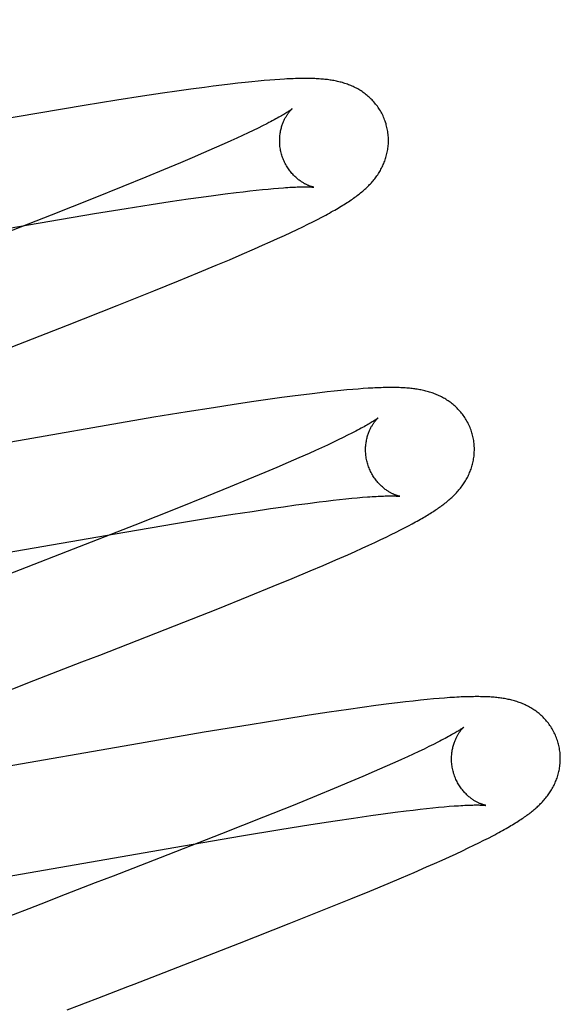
# Model space of a CAD drawing. Header units: inches. Extents: x 0 to 215, y 0 to 139.
# Tile 71 of 96: x 67.198 to 67.2973, y 52.9415 to 53.1224. Entities that reach past the tile are written whole.
import ezdxf

# ---------------------------------------------------------------- set-up
doc = ezdxf.new("R2010")
doc.units = ezdxf.units.IN
doc.header["$LTSCALE"] = 11.804375
doc.header["$MEASUREMENT"] = 0
doc.linetypes.add('HIDDEN', pattern=[0.2, 0.1, -0.1])
doc.layers.add('DEFAULT_2', color=8, linetype='HIDDEN')

msp = doc.modelspace()

# ---------------------------------------------------------------- linework, layer by layer
at = {"layer": 'DEFAULT_2', "color": 8, "linetype": 'HIDDEN'}
for p, q in [((67.27316, 49.03367), (67.27316, 54.53417)), ((67.24489, 53.11139), (67.24393, 53.11132)), ((67.2458, 53.11145), (67.24489, 53.11139)), ((67.22945, 53.10965), (67.22688, 53.10929)), ((67.23192, 53.10998), (67.22945, 53.10965)), ((67.23353, 53.11019), (67.23192, 53.10998)), ((67.23512, 53.11039), (67.23353, 53.11019)), ((67.23665, 53.11058), (67.23512, 53.11039)), ((67.23809, 53.11074), (67.23665, 53.11058)), ((67.23943, 53.11089), (67.23809, 53.11074)), ((67.24067, 53.11102), (67.23943, 53.11089)), ((67.24183, 53.11113), (67.24067, 53.11102)), ((67.24291, 53.11123), (67.24183, 53.11113)), ((67.24393, 53.11132), (67.24291, 53.11123)), ((67.22058, 53.10835), (67.21583, 53.10761)), ((67.22424, 53.1089), (67.22058, 53.10835)), ((67.22688, 53.10929), (67.22424, 53.1089)), ((67.20985, 53.10665), (67.20149, 53.10526)), ((67.21583, 53.10761), (67.20985, 53.10665)), ((67.20149, 53.10526), (67.15079, 53.09645)), ((67.24178, 53.10251), (67.24089, 53.10208)), ((67.24261, 53.10292), (67.24178, 53.10251)), ((67.24338, 53.10331), (67.24261, 53.10292)), ((67.23788, 53.10066), (67.23676, 53.10015)), ((67.23894, 53.10115), (67.23788, 53.10066)), ((67.23994, 53.10163), (67.23894, 53.10115)), ((67.24089, 53.10208), (67.23994, 53.10163)), ((67.23374, 53.0988), (67.23177, 53.09794)), ((67.23559, 53.09962), (67.23374, 53.0988)), ((67.23676, 53.10015), (67.23559, 53.09962)), ((67.22969, 53.09705), (67.22751, 53.09612)), ((67.23177, 53.09794), (67.22969, 53.09705)), ((67.22751, 53.09612), (67.22443, 53.09483)), ((67.22119, 53.09349), (67.21691, 53.09175)), ((67.22443, 53.09483), (67.22119, 53.09349)), ((67.21691, 53.09175), (67.21146, 53.08956)), ((67.24463, 53.0914), (67.24557, 53.09148)), ((67.22896, 53.08948), (67.23133, 53.08981)), ((67.23133, 53.08981), (67.23359, 53.09012)), ((67.23359, 53.09012), (67.23573, 53.09041)), ((67.23573, 53.09041), (67.23776, 53.09066)), ((67.23776, 53.09066), (67.23905, 53.09082)), ((67.23905, 53.09082), (67.24028, 53.09096)), ((67.24028, 53.09096), (67.24146, 53.09109)), ((67.24146, 53.09109), (67.24258, 53.09121)), ((67.24258, 53.09121), (67.24363, 53.09131)), ((67.24363, 53.09131), (67.24463, 53.0914)), ((67.21146, 53.08956), (67.20375, 53.08651)), ((67.21757, 53.08773), (67.22216, 53.08845)), ((67.22216, 53.08845), (67.22564, 53.08899)), ((67.22564, 53.08899), (67.22896, 53.08948)), ((67.20375, 53.08651), (67.19244, 53.08208)), ((67.20355, 53.08542), (67.21176, 53.08679)), ((67.21176, 53.08679), (67.21757, 53.08773)), ((67.2527, 53.08572), (67.25348, 53.08613)), ((67.14115, 53.0746), (67.20355, 53.08542)), ((67.24896, 53.08387), (67.25, 53.08437)), ((67.25, 53.08437), (67.25096, 53.08485)), ((67.25096, 53.08485), (67.25186, 53.0853)), ((67.25186, 53.0853), (67.2527, 53.08572)), ((67.24536, 53.08219), (67.24664, 53.08278)), ((67.24664, 53.08278), (67.24784, 53.08334)), ((67.24784, 53.08334), (67.24896, 53.08387)), ((67.24115, 53.08031), (67.24261, 53.08096)), ((67.24261, 53.08096), (67.24401, 53.08159)), ((67.24401, 53.08159), (67.24536, 53.08219)), ((67.23651, 53.07831), (67.23887, 53.07932)), ((67.23887, 53.07932), (67.24115, 53.08031)), ((67.2307, 53.07588), (67.23407, 53.07729)), ((67.23407, 53.07729), (67.23651, 53.07831)), ((67.22719, 53.07444), (67.2307, 53.07588)), ((67.22261, 53.07259), (67.22719, 53.07444)), ((67.21589, 53.0699), (67.22261, 53.07259)), ((67.20677, 53.06631), (67.21589, 53.0699)), ((67.18959, 53.05963), (67.20677, 53.06631)), ((67.25021, 53.05351), (67.24862, 53.05331)), ((67.25172, 53.0537), (67.25021, 53.05351)), ((67.25315, 53.05387), (67.25172, 53.0537)), ((67.25451, 53.05402), (67.25315, 53.05387)), ((67.25579, 53.05416), (67.25451, 53.05402)), ((67.257, 53.05428), (67.25579, 53.05416)), ((67.25812, 53.05439), (67.257, 53.05428)), ((67.25918, 53.05448), (67.25812, 53.05439)), ((67.26018, 53.05456), (67.25918, 53.05448)), ((67.26112, 53.05463), (67.26018, 53.05456)), ((67.23737, 53.05171), (67.23362, 53.05113)), ((67.24099, 53.05225), (67.23737, 53.05171)), ((67.2436, 53.05263), (67.24099, 53.05225)), ((67.24615, 53.05298), (67.2436, 53.05263)), ((67.24862, 53.05331), (67.24615, 53.05298)), ((67.22874, 53.05036), (67.22263, 53.04936)), ((67.23362, 53.05113), (67.22874, 53.05036)), ((67.22263, 53.04936), (67.15496, 53.03766)), ((67.25903, 53.04645), (67.25825, 53.04606)), ((67.25556, 53.04475), (67.25454, 53.04427)), ((67.25651, 53.04521), (67.25556, 53.04475)), ((67.25741, 53.04564), (67.25651, 53.04521)), ((67.25825, 53.04606), (67.25741, 53.04564)), ((67.25116, 53.04273), (67.24929, 53.0419)), ((67.25234, 53.04326), (67.25116, 53.04273)), ((67.25347, 53.04378), (67.25234, 53.04326)), ((67.25454, 53.04427), (67.25347, 53.04378)), ((67.2473, 53.04104), (67.24521, 53.04014)), ((67.24929, 53.0419), (67.2473, 53.04104)), ((67.24301, 53.0392), (67.23991, 53.03791)), ((67.24521, 53.04014), (67.24301, 53.0392)), ((67.23991, 53.03791), (67.23665, 53.03656)), ((67.23665, 53.03656), (67.23234, 53.03481)), ((67.23234, 53.03481), (67.22687, 53.03262)), ((67.25093, 53.03354), (67.253, 53.0338)), ((67.253, 53.0338), (67.25431, 53.03396)), ((67.25431, 53.03396), (67.25557, 53.03411)), ((67.25557, 53.03411), (67.25677, 53.03425)), ((67.25677, 53.03425), (67.25792, 53.03437)), ((67.25792, 53.03437), (67.259, 53.03448)), ((67.259, 53.03448), (67.26003, 53.03457)), ((67.26003, 53.03457), (67.26099, 53.03466)), ((67.22687, 53.03262), (67.21913, 53.02955)), ((67.23715, 53.03154), (67.24069, 53.03208)), ((67.24069, 53.03208), (67.24405, 53.03258)), ((67.24405, 53.03258), (67.24645, 53.03293)), ((67.24645, 53.03293), (67.24875, 53.03325)), ((67.24875, 53.03325), (67.25093, 53.03354)), ((67.22664, 53.02985), (67.23251, 53.0308)), ((67.23251, 53.0308), (67.23715, 53.03154)), ((67.15805, 53.018), (67.21729, 53.02828)), ((67.21913, 53.02955), (67.20778, 53.02512)), ((67.21729, 53.02828), (67.22664, 53.02985)), ((67.26627, 53.02782), (67.26715, 53.02825)), ((67.26715, 53.02825), (67.26797, 53.02866)), ((67.26797, 53.02866), (67.26873, 53.02906)), ((67.26873, 53.02906), (67.26945, 53.02943)), ((67.26945, 53.02943), (67.27012, 53.02979)), ((67.26213, 53.02585), (67.26327, 53.02638)), ((67.26327, 53.02638), (67.26434, 53.02689)), ((67.26434, 53.02689), (67.26534, 53.02736)), ((67.26534, 53.02736), (67.26627, 53.02782)), ((67.20778, 53.02512), (67.19804, 53.02134)), ((67.25827, 53.02411), (67.25963, 53.02472)), ((67.25963, 53.02472), (67.26092, 53.0253)), ((67.26092, 53.0253), (67.26213, 53.02585)), ((67.25378, 53.02216), (67.2561, 53.02316)), ((67.2561, 53.02316), (67.25827, 53.02411)), ((67.24804, 53.01974), (67.25137, 53.02113)), ((67.25137, 53.02113), (67.25378, 53.02216)), ((67.24459, 53.01831), (67.24804, 53.01974)), ((67.24007, 53.01647), (67.24459, 53.01831)), ((67.23439, 53.01419), (67.24007, 53.01647)), ((67.22642, 53.01103), (67.23439, 53.01419)), ((67.21269, 53.00567), (67.22642, 53.01103)), ((67.20942, 53.00441), (67.21269, 53.00567)), ((67.20502, 53.0027), (67.20942, 53.00441)), ((67.19945, 53.00055), (67.20169, 53.00141)), ((67.27287, 52.9975), (67.27164, 52.99738)), ((67.27402, 52.99761), (67.27287, 52.9975)), ((67.27508, 52.9977), (67.27402, 52.99761)), ((67.27608, 52.99778), (67.27508, 52.9977)), ((67.27701, 52.99785), (67.27608, 52.99778)), ((67.25839, 52.99569), (67.25484, 52.99517)), ((67.26095, 52.99605), (67.25839, 52.99569)), ((67.26343, 52.99639), (67.26095, 52.99605)), ((67.26583, 52.9967), (67.26343, 52.99639)), ((67.26739, 52.9969), (67.26583, 52.9967)), ((67.2689, 52.99707), (67.26739, 52.9969)), ((67.27032, 52.99723), (67.2689, 52.99707)), ((67.27164, 52.99738), (67.27032, 52.99723)), ((67.24635, 52.99386), (67.24033, 52.99288)), ((67.25115, 52.99461), (67.24635, 52.99386)), ((67.25484, 52.99517), (67.25115, 52.99461)), ((67.24033, 52.99288), (67.23191, 52.99148)), ((67.23191, 52.99148), (67.2186, 52.98919)), ((67.2186, 52.98919), (67.18347, 52.98306)), ((67.27229, 52.98841), (67.27134, 52.98795)), ((67.27319, 52.98885), (67.27229, 52.98841)), ((67.27403, 52.98926), (67.27319, 52.98885)), ((67.27481, 52.98965), (67.27403, 52.98926)), ((67.26925, 52.98698), (67.26813, 52.98647)), ((67.27032, 52.98748), (67.26925, 52.98698)), ((67.27134, 52.98795), (67.27032, 52.98748)), ((67.26509, 52.98512), (67.26311, 52.98425)), ((67.26695, 52.98594), (67.26509, 52.98512)), ((67.26813, 52.98647), (67.26695, 52.98594)), ((67.26103, 52.98336), (67.25883, 52.98243)), ((67.26311, 52.98425), (67.26103, 52.98336)), ((67.25575, 52.98114), (67.2525, 52.9798)), ((67.25883, 52.98243), (67.25575, 52.98114)), ((67.2525, 52.9798), (67.24822, 52.97806)), ((67.24822, 52.97806), (67.24277, 52.97587)), ((67.27275, 52.97748), (67.27388, 52.9776)), ((67.27388, 52.9776), (67.27496, 52.9777)), ((67.27496, 52.9777), (67.27597, 52.9778)), ((67.27597, 52.9778), (67.27692, 52.97788)), ((67.24277, 52.97587), (67.23506, 52.97282)), ((67.25593, 52.97521), (67.25931, 52.97571)), ((67.25931, 52.97571), (67.26251, 52.97617)), ((67.26251, 52.97617), (67.26479, 52.97649)), ((67.26479, 52.97649), (67.26696, 52.97678)), ((67.26696, 52.97678), (67.26901, 52.97704)), ((67.26901, 52.97704), (67.27031, 52.9772)), ((67.27031, 52.9772), (67.27156, 52.97734)), ((67.27156, 52.97734), (67.27275, 52.97748)), ((67.24578, 52.97361), (67.25146, 52.97452)), ((67.25146, 52.97452), (67.25593, 52.97521)), ((67.23506, 52.97282), (67.22377, 52.9684)), ((67.2281, 52.97064), (67.23875, 52.97245)), ((67.23875, 52.97245), (67.24578, 52.97361)), ((67.28329, 52.97164), (67.28413, 52.97206)), ((67.28413, 52.97206), (67.28492, 52.97247)), ((67.17091, 52.96071), (67.2281, 52.97064)), ((67.28042, 52.97023), (67.28144, 52.97072)), ((67.28144, 52.97072), (67.28239, 52.97119)), ((67.28239, 52.97119), (67.28329, 52.97164)), ((67.27562, 52.96801), (67.27694, 52.96861)), ((67.27694, 52.96861), (67.27818, 52.96918)), ((67.27818, 52.96918), (67.27934, 52.96972)), ((67.27934, 52.96972), (67.28042, 52.97023)), ((67.22377, 52.9684), (67.21517, 52.96507)), ((67.27048, 52.96575), (67.27275, 52.96674)), ((67.27275, 52.96674), (67.27422, 52.96739)), ((67.27422, 52.96739), (67.27562, 52.96801)), ((67.26813, 52.96475), (67.27048, 52.96575)), ((67.26232, 52.96232), (67.2657, 52.96372)), ((67.2657, 52.96372), (67.26813, 52.96475)), ((67.25881, 52.96088), (67.26232, 52.96232)), ((67.25423, 52.95902), (67.25881, 52.96088)), ((67.19964, 52.95906), (67.1806, 52.95166)), ((67.24751, 52.95634), (67.25423, 52.95902)), ((67.23839, 52.95274), (67.24751, 52.95634)), ((67.2212, 52.94606), (67.23839, 52.95274))]:
    msp.add_line(p, q, dxfattribs=at)
for points in [[(67.26536, 53.1031), (67.2653, 53.10331), (67.26522, 53.10356), (67.26514, 53.1038), (67.26505, 53.10404), (67.26495, 53.10429), (67.26485, 53.10452), (67.26475, 53.10476), (67.26463, 53.10499), (67.26452, 53.10522), (67.26439, 53.10545), (67.26427, 53.10567), (67.26413, 53.10589), (67.26399, 53.1061), (67.26385, 53.10631), (67.26371, 53.10652), (67.26355, 53.10672), (67.2634, 53.10692), (67.26324, 53.10711), (67.26308, 53.1073), (67.26291, 53.10749), (67.26274, 53.10767), (67.26257, 53.10784), (67.2624, 53.10801), (67.26222, 53.10817), (67.26204, 53.10833), (67.26186, 53.10849), (67.26167, 53.10864), (67.26149, 53.10879), (67.2613, 53.10893), (67.2611, 53.10907), (67.26091, 53.1092), (67.26071, 53.10933), (67.26051, 53.10945), (67.26031, 53.10958), (67.2601, 53.10969), (67.2599, 53.10981), (67.25969, 53.10991), (67.25948, 53.11002), (67.25927, 53.11012), (67.25906, 53.11021), (67.25885, 53.1103), (67.25864, 53.11039), (67.25842, 53.11048), (67.2582, 53.11056), (67.25798, 53.11063), (67.25776, 53.11071), (67.25754, 53.11078), (67.25731, 53.11085), (67.25709, 53.11091), (67.25686, 53.11097), (67.25663, 53.11102), (67.25641, 53.11108), (67.25618, 53.11113), (67.25595, 53.11117), (67.25572, 53.11122), (67.25548, 53.11126), (67.25525, 53.1113), (67.25502, 53.11133), (67.25478, 53.11137), (67.25454, 53.1114), (67.2543, 53.11143), (67.25405, 53.11145), (67.25381, 53.11148), (67.25355, 53.1115), (67.2533, 53.11152), (67.25303, 53.11154), (67.25277, 53.11156), (67.25249, 53.11157), (67.25221, 53.11159), (67.25192, 53.1116), (67.25163, 53.11161), (67.25133, 53.11161), (67.25102, 53.11162), (67.2507, 53.11162), (67.25038, 53.11162), (67.25005, 53.11162), (67.24971, 53.11162), (67.24936, 53.11161), (67.249, 53.1116), (67.24864, 53.11159), (67.24826, 53.11158), (67.24787, 53.11156), (67.24748, 53.11155), (67.24707, 53.11153), (67.24666, 53.1115), (67.2458, 53.11145)], [(67.24804, 53.10603), (67.24804, 53.10603), (67.24803, 53.10603), (67.24802, 53.10601), (67.24799, 53.10599), (67.24796, 53.10597), (67.24792, 53.10594), (67.24787, 53.1059), (67.2478, 53.10585), (67.24773, 53.1058), (67.24764, 53.10574), (67.24755, 53.10568), (67.24744, 53.1056), (67.24732, 53.10552), (67.24718, 53.10544), (67.24703, 53.10534), (67.24687, 53.10524), (67.24669, 53.10513), (67.2465, 53.10502), (67.24629, 53.1049), (67.24607, 53.10477), (67.24583, 53.10463), (67.24558, 53.10449), (67.24531, 53.10434), (67.24503, 53.10418), (67.24473, 53.10402), (67.24441, 53.10385), (67.24408, 53.10368), (67.24374, 53.1035), (67.24338, 53.10331)], [(67.24609, 53.09774), (67.24604, 53.09793), (67.24599, 53.09817), (67.24594, 53.0984), (67.24589, 53.09864), (67.24585, 53.09887), (67.24582, 53.09911), (67.2458, 53.09934), (67.24578, 53.09958), (67.24577, 53.09981), (67.24576, 53.10004), (67.24576, 53.10027), (67.24576, 53.10049), (67.24577, 53.10072), (67.24579, 53.10094), (67.24581, 53.10115), (67.24584, 53.10137), (67.24587, 53.10157), (67.2459, 53.10178), (67.24594, 53.10198), (67.24598, 53.10217), (67.24602, 53.10236), (67.24607, 53.10255), (67.24612, 53.10273), (67.24618, 53.1029), (67.24623, 53.10307), (67.24629, 53.10324), (67.24635, 53.1034), (67.24641, 53.10355), (67.24647, 53.1037), (67.24654, 53.10384), (67.2466, 53.10398), (67.24667, 53.10412), (67.24673, 53.10425), (67.2468, 53.10437), (67.24687, 53.10449), (67.24693, 53.10461), (67.247, 53.10472), (67.24706, 53.10482), (67.24713, 53.10493), (67.24719, 53.10502), (67.24726, 53.10512), (67.24732, 53.1052), (67.24738, 53.10529), (67.24744, 53.10537), (67.2475, 53.10545), (67.24756, 53.10552), (67.24762, 53.10559), (67.24767, 53.10565), (67.24772, 53.10571), (67.24777, 53.10576), (67.24782, 53.10581), (67.24786, 53.10585), (67.2479, 53.1059), (67.24793, 53.10593), (67.24796, 53.10596), (67.24799, 53.10599), (67.24801, 53.10601), (67.24803, 53.10602), (67.24804, 53.10603), (67.24804, 53.10603)], [(67.25348, 53.08613), (67.25386, 53.08633), (67.25422, 53.08652), (67.25457, 53.08671), (67.25491, 53.0869), (67.25525, 53.08709), (67.25557, 53.08727), (67.25588, 53.08745), (67.25619, 53.08762), (67.25649, 53.0878), (67.25678, 53.08797), (67.25707, 53.08814), (67.25734, 53.08831), (67.25762, 53.08848), (67.25788, 53.08865), (67.25814, 53.08881), (67.25839, 53.08898), (67.25864, 53.08914), (67.25888, 53.0893), (67.25912, 53.08947), (67.25935, 53.08963), (67.25958, 53.08979), (67.2598, 53.08995), (67.26001, 53.09012), (67.26023, 53.09028), (67.26044, 53.09044), (67.26064, 53.09061), (67.26084, 53.09077), (67.26104, 53.09093), (67.26123, 53.0911), (67.26141, 53.09126), (67.26159, 53.09143), (67.26177, 53.0916), (67.26195, 53.09177), (67.26212, 53.09194), (67.26229, 53.09211), (67.26245, 53.09228), (67.26261, 53.09246), (67.26277, 53.09264), (67.26293, 53.09282), (67.26308, 53.093), (67.26322, 53.09318), (67.26336, 53.09337), (67.2635, 53.09355), (67.26364, 53.09374), (67.26377, 53.09393), (67.2639, 53.09413), (67.26402, 53.09432), (67.26415, 53.09453), (67.26426, 53.09473), (67.26438, 53.09494), (67.26449, 53.09515), (67.2646, 53.09536), (67.2647, 53.09557), (67.2648, 53.09579), (67.26489, 53.096), (67.26498, 53.09622), (67.26507, 53.09644), (67.26515, 53.09667), (67.26522, 53.09689), (67.26529, 53.09712), (67.26536, 53.09736), (67.26542, 53.09759), (67.26548, 53.09783), (67.26553, 53.09807), (67.26558, 53.09832), (67.26562, 53.09856), (67.26566, 53.09881), (67.26569, 53.09906), (67.26571, 53.09931), (67.26573, 53.09956), (67.26574, 53.09982), (67.26575, 53.10007), (67.26575, 53.10033), (67.26575, 53.10058), (67.26574, 53.10084), (67.26572, 53.1011), (67.26569, 53.10135), (67.26566, 53.10161), (67.26563, 53.10187), (67.26558, 53.10212), (67.26554, 53.10238), (67.26548, 53.10263), (67.26542, 53.10288), (67.26536, 53.1031)], [(67.25204, 53.09164), (67.25205, 53.09164), (67.25204, 53.09164), (67.25203, 53.09164), (67.252, 53.09165), (67.25197, 53.09165), (67.25194, 53.09166), (67.2519, 53.09167), (67.25185, 53.09168), (67.25179, 53.0917), (67.25174, 53.09171), (67.25167, 53.09173), (67.2516, 53.09175), (67.25153, 53.09178), (67.25145, 53.0918), (67.25137, 53.09183), (67.25128, 53.09186), (67.25119, 53.0919), (67.2511, 53.09193), (67.251, 53.09197), (67.2509, 53.09202), (67.2508, 53.09206), (67.25069, 53.09211), (67.25058, 53.09217), (67.25047, 53.09222), (67.25036, 53.09229), (67.25024, 53.09235), (67.25012, 53.09242), (67.25, 53.09249), (67.24988, 53.09257), (67.24976, 53.09265), (67.24963, 53.09273), (67.2495, 53.09283), (67.24937, 53.09292), (67.24923, 53.09302), (67.2491, 53.09313), (67.24897, 53.09324), (67.24883, 53.09335), (67.2487, 53.09348), (67.24856, 53.0936), (67.24842, 53.09374), (67.24829, 53.09388), (67.24815, 53.09402), (67.24801, 53.09418), (67.24788, 53.09433), (67.24774, 53.0945), (67.24761, 53.09467), (67.24748, 53.09484), (67.24736, 53.09502), (67.24723, 53.09521), (67.24711, 53.0954), (67.247, 53.09559), (67.24688, 53.09579), (67.24677, 53.096), (67.24667, 53.09621), (67.24657, 53.09642), (67.24648, 53.09664), (67.24639, 53.09686), (67.2463, 53.09708), (67.24622, 53.09731), (67.24615, 53.09754), (67.24609, 53.09774)], [(67.24557, 53.09148), (67.24644, 53.09155), (67.24686, 53.09157), (67.24725, 53.0916), (67.24763, 53.09162), (67.248, 53.09164), (67.24835, 53.09166), (67.24868, 53.09167), (67.24899, 53.09168), (67.24929, 53.09169), (67.24957, 53.0917), (67.24984, 53.09171), (67.25009, 53.09171), (67.25032, 53.09171), (67.25053, 53.09171), (67.25073, 53.09171), (67.25091, 53.09171), (67.25107, 53.0917), (67.25122, 53.0917), (67.25136, 53.09169), (67.25148, 53.09169), (67.25159, 53.09168), (67.25169, 53.09167), (67.25177, 53.09167), (67.25184, 53.09166), (67.2519, 53.09166), (67.25195, 53.09165), (67.25199, 53.09165), (67.25202, 53.09164), (67.25204, 53.09164), (67.25204, 53.09164)], [(67.28115, 53.0463), (67.28109, 53.04652), (67.28101, 53.04676), (67.28093, 53.04701), (67.28084, 53.04725), (67.28075, 53.04749), (67.28064, 53.04773), (67.28054, 53.04797), (67.28042, 53.0482), (67.28031, 53.04843), (67.28018, 53.04866), (67.28006, 53.04888), (67.27992, 53.0491), (67.27978, 53.04931), (67.27964, 53.04952), (67.27949, 53.04973), (67.27934, 53.04993), (67.27919, 53.05013), (67.27903, 53.05032), (67.27887, 53.05051), (67.2787, 53.0507), (67.27853, 53.05088), (67.27836, 53.05105), (67.27819, 53.05122), (67.27801, 53.05139), (67.27783, 53.05155), (67.27765, 53.0517), (67.27746, 53.05185), (67.27727, 53.052), (67.27708, 53.05214), (67.27689, 53.05228), (67.2767, 53.05241), (67.2765, 53.05254), (67.2763, 53.05267), (67.27609, 53.05279), (67.27589, 53.0529), (67.27568, 53.05302), (67.27548, 53.05313), (67.27527, 53.05323), (67.27506, 53.05333), (67.27485, 53.05342), (67.27463, 53.05352), (67.27442, 53.0536), (67.2742, 53.05369), (67.27399, 53.05377), (67.27377, 53.05385), (67.27354, 53.05392), (67.27332, 53.05399), (67.2731, 53.05406), (67.27287, 53.05412), (67.27265, 53.05418), (67.27242, 53.05423), (67.27219, 53.05429), (67.27196, 53.05434), (67.27173, 53.05438), (67.2715, 53.05443), (67.27127, 53.05447), (67.27104, 53.05451), (67.27081, 53.05454), (67.27057, 53.05458), (67.27033, 53.05461), (67.27009, 53.05464), (67.26985, 53.05466), (67.26961, 53.05469), (67.26936, 53.05471), (67.2691, 53.05473), (67.26884, 53.05475), (67.26857, 53.05477), (67.2683, 53.05478), (67.26802, 53.05479), (67.26773, 53.05481), (67.26744, 53.05481), (67.26714, 53.05482), (67.26683, 53.05483), (67.26651, 53.05483), (67.26618, 53.05483), (67.26585, 53.05483), (67.26551, 53.05482), (67.26516, 53.05482), (67.2648, 53.05481), (67.26443, 53.0548), (67.26406, 53.05479), (67.26367, 53.05477), (67.26327, 53.05476), (67.26286, 53.05474), (67.26245, 53.05471), (67.26202, 53.05469), (67.26112, 53.05463)], [(67.26383, 53.04924), (67.26383, 53.04924), (67.26381, 53.04922), (67.26379, 53.04921), (67.26376, 53.04918), (67.26372, 53.04915), (67.26367, 53.04912), (67.26361, 53.04907), (67.26354, 53.04903), (67.26346, 53.04897), (67.26337, 53.04891), (67.26327, 53.04884), (67.26316, 53.04876), (67.26303, 53.04868), (67.26289, 53.04859), (67.26274, 53.0485), (67.26257, 53.0484), (67.26239, 53.04829), (67.2622, 53.04817), (67.26199, 53.04805), (67.26177, 53.04792), (67.26153, 53.04779), (67.26128, 53.04764), (67.261, 53.04749), (67.26072, 53.04734), (67.26041, 53.04717), (67.26009, 53.047), (67.25975, 53.04683), (67.2594, 53.04664), (67.25903, 53.04645)], [(67.26188, 53.04095), (67.26183, 53.04115), (67.26178, 53.04138), (67.26173, 53.04161), (67.26168, 53.04185), (67.26164, 53.04208), (67.26161, 53.04232), (67.26159, 53.04255), (67.26157, 53.04279), (67.26156, 53.04302), (67.26155, 53.04325), (67.26155, 53.04348), (67.26155, 53.0437), (67.26156, 53.04392), (67.26158, 53.04414), (67.2616, 53.04436), (67.26163, 53.04458), (67.26166, 53.04478), (67.26169, 53.04499), (67.26173, 53.04519), (67.26177, 53.04539), (67.26182, 53.04558), (67.26186, 53.04576), (67.26192, 53.04594), (67.26197, 53.04612), (67.26202, 53.04629), (67.26208, 53.04645), (67.26214, 53.04661), (67.2622, 53.04677), (67.26227, 53.04692), (67.26233, 53.04706), (67.2624, 53.0472), (67.26246, 53.04733), (67.26253, 53.04746), (67.26259, 53.04759), (67.26266, 53.04771), (67.26273, 53.04782), (67.26279, 53.04793), (67.26286, 53.04804), (67.26292, 53.04814), (67.26299, 53.04824), (67.26305, 53.04833), (67.26311, 53.04842), (67.26318, 53.0485), (67.26324, 53.04858), (67.2633, 53.04866), (67.26336, 53.04873), (67.26341, 53.0488), (67.26346, 53.04886), (67.26352, 53.04892), (67.26356, 53.04897), (67.26361, 53.04902), (67.26365, 53.04907), (67.26369, 53.04911), (67.26372, 53.04914), (67.26376, 53.04917), (67.26378, 53.04919), (67.2638, 53.04921), (67.26382, 53.04923), (67.26383, 53.04924), (67.26383, 53.04924)], [(67.27012, 53.02979), (67.27044, 53.02996), (67.27075, 53.03013), (67.27105, 53.0303), (67.27134, 53.03047), (67.27163, 53.03063), (67.2719, 53.03079), (67.27217, 53.03094), (67.27243, 53.0311), (67.27269, 53.03125), (67.27294, 53.0314), (67.27318, 53.03155), (67.27342, 53.03169), (67.27365, 53.03184), (67.27388, 53.03199), (67.2741, 53.03213), (67.27432, 53.03228), (67.27454, 53.03242), (67.27475, 53.03257), (67.27496, 53.03271), (67.27516, 53.03285), (67.27537, 53.033), (67.27556, 53.03314), (67.27576, 53.03329), (67.27595, 53.03343), (67.27614, 53.03358), (67.27633, 53.03373), (67.27651, 53.03388), (67.27669, 53.03403), (67.27687, 53.03418), (67.27705, 53.03434), (67.27723, 53.03449), (67.2774, 53.03465), (67.27757, 53.03481), (67.27774, 53.03498), (67.27791, 53.03514), (67.27807, 53.03531), (67.27823, 53.03548), (67.27839, 53.03565), (67.27855, 53.03583), (67.2787, 53.03601), (67.27885, 53.03619), (67.27899, 53.03637), (67.27914, 53.03655), (67.27928, 53.03674), (67.27941, 53.03693), (67.27954, 53.03712), (67.27967, 53.03731), (67.2798, 53.03751), (67.27992, 53.03771), (67.28004, 53.03791), (67.28016, 53.03812), (67.28027, 53.03833), (67.28038, 53.03854), (67.28048, 53.03875), (67.28058, 53.03897), (67.28067, 53.03919), (67.28076, 53.03941), (67.28085, 53.03963), (67.28093, 53.03985), (67.28101, 53.04008), (67.28108, 53.04031), (67.28115, 53.04055), (67.28121, 53.04078), (67.28127, 53.04102), (67.28132, 53.04126), (67.28137, 53.04151), (67.28141, 53.04175), (67.28144, 53.042), (67.28148, 53.04225), (67.2815, 53.0425), (67.28152, 53.04276), (67.28153, 53.04301), (67.28154, 53.04327), (67.28154, 53.04353), (67.28154, 53.04378), (67.28153, 53.04404), (67.28151, 53.0443), (67.28149, 53.04456), (67.28146, 53.04482), (67.28142, 53.04507), (67.28138, 53.04533), (67.28133, 53.04559), (67.28127, 53.04584), (67.28121, 53.04609), (67.28115, 53.0463)], [(67.26783, 53.03485), (67.26784, 53.03485), (67.26783, 53.03485), (67.26782, 53.03485), (67.2678, 53.03486), (67.26777, 53.03486), (67.26773, 53.03487), (67.26769, 53.03488), (67.26765, 53.03489), (67.26759, 53.0349), (67.26753, 53.03492), (67.26747, 53.03494), (67.2674, 53.03496), (67.26733, 53.03498), (67.26725, 53.03501), (67.26717, 53.03504), (67.26708, 53.03507), (67.26699, 53.0351), (67.2669, 53.03514), (67.2668, 53.03518), (67.2667, 53.03522), (67.2666, 53.03527), (67.26649, 53.03532), (67.26638, 53.03537), (67.26627, 53.03543), (67.26616, 53.03549), (67.26604, 53.03555), (67.26592, 53.03562), (67.2658, 53.03569), (67.26568, 53.03577), (67.26556, 53.03585), (67.26543, 53.03594), (67.2653, 53.03603), (67.26517, 53.03612), (67.26503, 53.03622), (67.2649, 53.03633), (67.26477, 53.03644), (67.26463, 53.03656), (67.26449, 53.03668), (67.26436, 53.03681), (67.26422, 53.03694), (67.26408, 53.03708), (67.26395, 53.03723), (67.26381, 53.03738), (67.26367, 53.03754), (67.26354, 53.0377), (67.26341, 53.03787), (67.26328, 53.03805), (67.26315, 53.03823), (67.26303, 53.03841), (67.26291, 53.0386), (67.26279, 53.0388), (67.26268, 53.039), (67.26257, 53.0392), (67.26246, 53.03941), (67.26236, 53.03963), (67.26227, 53.03984), (67.26218, 53.04007), (67.26209, 53.04029), (67.26202, 53.04052), (67.26194, 53.04075), (67.26188, 53.04095)], [(67.26099, 53.03466), (67.26189, 53.03473), (67.26232, 53.03476), (67.26273, 53.03479), (67.26313, 53.03481), (67.2635, 53.03483), (67.26387, 53.03485), (67.26421, 53.03487), (67.26454, 53.03488), (67.26485, 53.0349), (67.26514, 53.03491), (67.26541, 53.03491), (67.26566, 53.03492), (67.2659, 53.03492), (67.26613, 53.03492), (67.26633, 53.03492), (67.26652, 53.03492), (67.2667, 53.03492), (67.26686, 53.03491), (67.26701, 53.03491), (67.26715, 53.0349), (67.26727, 53.0349), (67.26738, 53.03489), (67.26747, 53.03488), (67.26756, 53.03488), (67.26763, 53.03487), (67.26769, 53.03487), (67.26774, 53.03486), (67.26778, 53.03486), (67.26781, 53.03485), (67.26783, 53.03485), (67.26783, 53.03485)], [(67.19804, 53.02134), (67.19584, 53.02049), (67.19473, 53.02006)], [(67.20169, 53.00141), (67.2028, 53.00184), (67.20502, 53.0027)], [(67.19497, 52.99882), (67.19722, 52.99968), (67.19945, 53.00055)], [(67.29694, 52.98951), (67.29688, 52.98973), (67.29681, 52.98997), (67.29672, 52.99022), (67.29663, 52.99046), (67.29654, 52.9907), (67.29644, 52.99094), (67.29633, 52.99118), (67.29622, 52.99141), (67.2961, 52.99164), (67.29598, 52.99186), (67.29585, 52.99209), (67.29571, 52.9923), (67.29558, 52.99252), (67.29543, 52.99273), (67.29529, 52.99294), (67.29514, 52.99314), (67.29498, 52.99334), (67.29482, 52.99353), (67.29466, 52.99372), (67.2945, 52.9939), (67.29433, 52.99408), (67.29416, 52.99426), (67.29398, 52.99443), (67.2938, 52.99459), (67.29362, 52.99475), (67.29344, 52.99491), (67.29326, 52.99506), (67.29307, 52.9952), (67.29288, 52.99534), (67.29269, 52.99548), (67.29249, 52.99562), (67.29229, 52.99575), (67.29209, 52.99587), (67.29189, 52.99599), (67.29169, 52.99611), (67.29148, 52.99622), (67.29127, 52.99633), (67.29107, 52.99643), (67.29086, 52.99653), (67.29065, 52.99663), (67.29043, 52.99672), (67.29022, 52.99681), (67.29, 52.99689), (67.28979, 52.99697), (67.28957, 52.99705), (67.28935, 52.99713), (67.28912, 52.9972), (67.2889, 52.99726), (67.28867, 52.99733), (67.28845, 52.99738), (67.28822, 52.99744), (67.28799, 52.99749), (67.28777, 52.99754), (67.28754, 52.99759), (67.28731, 52.99763), (67.28708, 52.99768), (67.28685, 52.99771), (67.28661, 52.99775), (67.28638, 52.99778), (67.28614, 52.99781), (67.2859, 52.99784), (67.28566, 52.99787), (67.28541, 52.99789), (67.28516, 52.99792), (67.28491, 52.99794), (67.28465, 52.99796), (67.28438, 52.99797), (67.28411, 52.99799), (67.28383, 52.998), (67.28355, 52.99801), (67.28326, 52.99802), (67.28296, 52.99803), (67.28265, 52.99803), (67.28234, 52.99804), (67.28201, 52.99804), (67.28169, 52.99804), (67.28135, 52.99803), (67.281, 52.99803), (67.28065, 52.99802), (67.28029, 52.99801), (67.27991, 52.998), (67.27953, 52.99798), (67.27914, 52.99797), (67.27874, 52.99795), (67.27832, 52.99793), (67.2779, 52.9979), (67.27701, 52.99785)], [(67.27963, 52.99245), (67.27962, 52.99245), (67.27961, 52.99243), (67.27958, 52.99242), (67.27955, 52.99239), (67.27952, 52.99237), (67.27947, 52.99233), (67.27941, 52.99229), (67.27934, 52.99224), (67.27927, 52.99219), (67.27918, 52.99213), (67.27907, 52.99206), (67.27896, 52.99198), (67.27884, 52.9919), (67.2787, 52.99181), (67.27854, 52.99172), (67.27837, 52.99161), (67.27819, 52.9915), (67.27799, 52.99138), (67.27778, 52.99126), (67.27755, 52.99113), (67.27731, 52.99099), (67.27705, 52.99084), (67.27677, 52.99069), (67.27648, 52.99053), (67.27618, 52.99037), (67.27586, 52.9902), (67.27552, 52.99002), (67.27517, 52.98984), (67.27481, 52.98965)], [(67.27768, 52.98416), (67.27762, 52.98435), (67.27757, 52.98459), (67.27752, 52.98482), (67.27747, 52.98505), (67.27744, 52.98529), (67.27741, 52.98552), (67.27738, 52.98576), (67.27736, 52.98599), (67.27735, 52.98622), (67.27734, 52.98645), (67.27734, 52.98668), (67.27735, 52.9869), (67.27736, 52.98712), (67.27737, 52.98734), (67.27739, 52.98756), (67.27742, 52.98777), (67.27744, 52.98798), (67.27748, 52.98819), (67.27752, 52.98839), (67.27756, 52.98858), (67.2776, 52.98877), (67.27765, 52.98896), (67.2777, 52.98914), (67.27776, 52.98931), (67.27781, 52.98948), (67.27787, 52.98964), (67.27793, 52.9898), (67.27799, 52.98996), (67.27805, 52.99011), (67.27811, 52.99025), (67.27818, 52.99039), (67.27824, 52.99053), (67.27831, 52.99066), (67.27838, 52.99078), (67.27844, 52.9909), (67.27851, 52.99102), (67.27857, 52.99113), (67.27864, 52.99123), (67.2787, 52.99134), (67.27877, 52.99143), (67.27883, 52.99153), (67.2789, 52.99161), (67.27896, 52.9917), (67.27902, 52.99178), (67.27908, 52.99186), (67.27914, 52.99193), (67.27919, 52.992), (67.27925, 52.99206), (67.2793, 52.99212), (67.27935, 52.99217), (67.27939, 52.99222), (67.27943, 52.99227), (67.27947, 52.99231), (67.27951, 52.99234), (67.27954, 52.99237), (67.27957, 52.9924), (67.27959, 52.99242), (67.27961, 52.99244), (67.27962, 52.99245), (67.27962, 52.99245)], [(67.28492, 52.97247), (67.2853, 52.97267), (67.28567, 52.97287), (67.28603, 52.97306), (67.28637, 52.97325), (67.28671, 52.97344), (67.28704, 52.97362), (67.28736, 52.9738), (67.28767, 52.97398), (67.28797, 52.97415), (67.28826, 52.97433), (67.28855, 52.9745), (67.28882, 52.97466), (67.28909, 52.97483), (67.28935, 52.97499), (67.2896, 52.97515), (67.28985, 52.97531), (67.29009, 52.97547), (67.29032, 52.97562), (67.29054, 52.97578), (67.29076, 52.97593), (67.29097, 52.97608), (67.29118, 52.97623), (67.29138, 52.97637), (67.29158, 52.97652), (67.29178, 52.97667), (67.29197, 52.97682), (67.29215, 52.97697), (67.29234, 52.97712), (67.29252, 52.97727), (67.2927, 52.97742), (67.29288, 52.97758), (67.29305, 52.97773), (67.29322, 52.97789), (67.29339, 52.97805), (67.29356, 52.97821), (67.29372, 52.97838), (67.29389, 52.97855), (67.29405, 52.97872), (67.2942, 52.97889), (67.29436, 52.97906), (67.29451, 52.97924), (67.29466, 52.97942), (67.29481, 52.9796), (67.29495, 52.97979), (67.29509, 52.97997), (67.29522, 52.98016), (67.29535, 52.98035), (67.29548, 52.98054), (67.2956, 52.98074), (67.29573, 52.98094), (67.29584, 52.98114), (67.29596, 52.98135), (67.29607, 52.98156), (67.29618, 52.98177), (67.29628, 52.98198), (67.29638, 52.9822), (67.29647, 52.98242), (67.29656, 52.98264), (67.29665, 52.98286), (67.29673, 52.98308), (67.2968, 52.98331), (67.29687, 52.98354), (67.29694, 52.98377), (67.297, 52.98401), (67.29706, 52.98425), (67.29711, 52.98449), (67.29716, 52.98473), (67.2972, 52.98498), (67.29724, 52.98522), (67.29727, 52.98547), (67.29729, 52.98573), (67.29731, 52.98598), (67.29732, 52.98623), (67.29733, 52.98649), (67.29733, 52.98674), (67.29733, 52.987), (67.29732, 52.98726), (67.2973, 52.98751), (67.29728, 52.98777), (67.29725, 52.98803), (67.29721, 52.98829), (67.29717, 52.98854), (67.29712, 52.9888), (67.29706, 52.98905), (67.297, 52.9893), (67.29694, 52.98951)], [(67.28362, 52.97806), (67.28363, 52.97806), (67.28362, 52.97806), (67.28361, 52.97806), (67.28359, 52.97806), (67.28356, 52.97807), (67.28352, 52.97808), (67.28348, 52.97809), (67.28343, 52.9781), (67.28338, 52.97811), (67.28332, 52.97813), (67.28325, 52.97815), (67.28319, 52.97817), (67.28311, 52.97819), (67.28303, 52.97822), (67.28295, 52.97825), (67.28286, 52.97828), (67.28277, 52.97831), (67.28268, 52.97835), (67.28258, 52.97839), (67.28248, 52.97843), (67.28238, 52.97848), (67.28228, 52.97853), (67.28217, 52.97858), (67.28206, 52.97864), (67.28194, 52.9787), (67.28183, 52.97877), (67.28171, 52.97883), (67.28159, 52.97891), (67.28146, 52.97898), (67.28134, 52.97906), (67.28121, 52.97915), (67.28108, 52.97924), (67.28095, 52.97934), (67.28082, 52.97944), (67.28068, 52.97954), (67.28055, 52.97965), (67.28042, 52.97977), (67.28028, 52.97989), (67.28014, 52.98002), (67.28001, 52.98015), (67.27987, 52.98029), (67.27973, 52.98044), (67.2796, 52.98059), (67.27946, 52.98075), (67.27933, 52.98091), (67.2792, 52.98108), (67.27907, 52.98126), (67.27894, 52.98144), (67.27882, 52.98162), (67.27869, 52.98182), (67.27858, 52.98201), (67.27847, 52.98221), (67.27836, 52.98242), (67.27825, 52.98263), (67.27815, 52.98284), (67.27806, 52.98306), (67.27797, 52.98328), (67.27788, 52.9835), (67.27781, 52.98373), (67.27773, 52.98396), (67.27768, 52.98416)], [(67.27692, 52.97788), (67.27782, 52.97795), (67.27824, 52.97798), (67.27864, 52.978), (67.27903, 52.97803), (67.27941, 52.97805), (67.27976, 52.97807), (67.2801, 52.97808), (67.28041, 52.9781), (67.28071, 52.97811), (67.28099, 52.97812), (67.28125, 52.97812), (67.2815, 52.97813), (67.28173, 52.97813), (67.28195, 52.97813), (67.28215, 52.97813), (67.28234, 52.97813), (67.28252, 52.97812), (67.28268, 52.97812), (67.28282, 52.97812), (67.28295, 52.97811), (67.28307, 52.9781), (67.28318, 52.9781), (67.28328, 52.97809), (67.28336, 52.97809), (67.28343, 52.97808), (67.28349, 52.97807), (67.28353, 52.97807), (67.28357, 52.97806), (67.2836, 52.97806), (67.28362, 52.97806), (67.28362, 52.97806)], [(67.21517, 52.96507), (67.21188, 52.9638), (67.21078, 52.96337)], [(67.21078, 52.96337), (67.20857, 52.96251), (67.20746, 52.96209), (67.20635, 52.96166), (67.20524, 52.96123), (67.203, 52.96036)], [(67.203, 52.96036), (67.20188, 52.95993), (67.19964, 52.95906)], [(67.21788, 52.94478), (67.21899, 52.94521), (67.2212, 52.94606)], [(67.21008, 52.94176), (67.21232, 52.94262), (67.21343, 52.94306), (67.21455, 52.94349), (67.21566, 52.94392), (67.21788, 52.94478)], [(67.20672, 52.94046), (67.20896, 52.94133), (67.21008, 52.94176)]]:
    msp.add_lwpolyline(points, dxfattribs=at)

doc.saveas('drawing.dxf')
